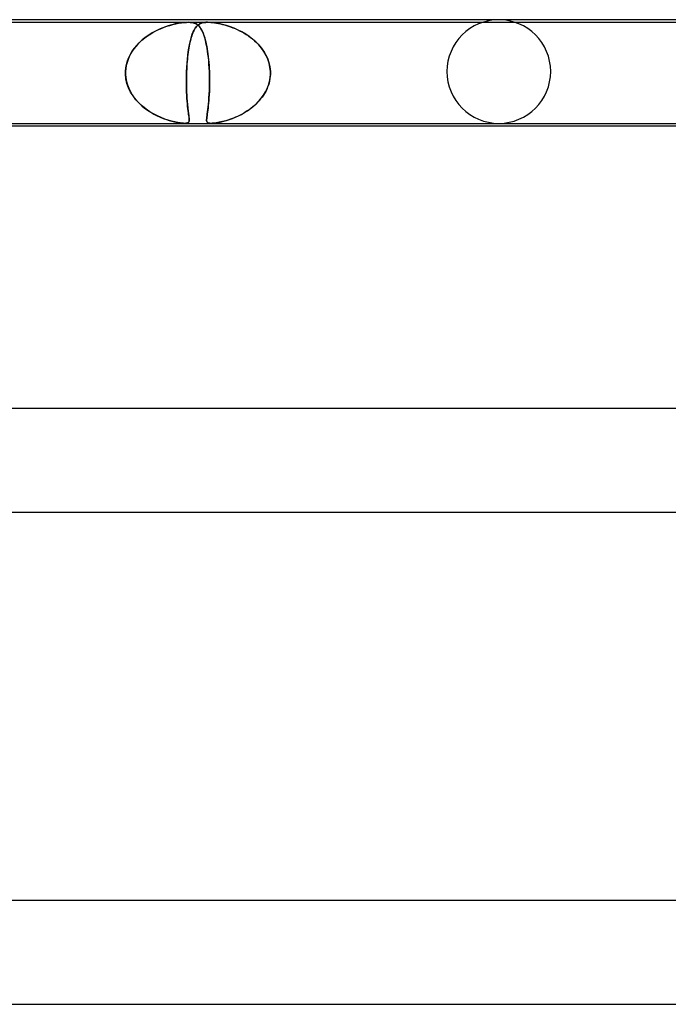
# Model space of a CAD drawing. Header units: millimetres. Extents: x -630 to 630, y -2 to 380.
# Tile 41 of 109: x -218 to -193, y 342 to 380. Entities that reach past the tile are written whole.
import ezdxf

# ---------------------------------------------------------------- set-up
doc = ezdxf.new("R2010")
doc.units = ezdxf.units.MM
doc.layers.add('HIDDEN', color=7, linetype='Continuous')
doc.layers.add('THICK', color=7, linetype='Continuous')

msp = doc.modelspace()

# ---------------------------------------------------------------- linework, layer by layer
at = {"layer": 'HIDDEN'}
for p, q in [((-233.571, 379.9), (-211.97, 379.9)), ((-213.173, 379.593), (-213.047, 379.651)), ((-213.054, 379.648), (-213.157, 379.601)), ((-212.951, 379.69), (-213.054, 379.648)), ((-213.047, 379.651), (-212.922, 379.702)), ((-212.85, 379.728), (-212.951, 379.69)), ((-212.922, 379.702), (-212.801, 379.745)), ((-212.751, 379.761), (-212.85, 379.728)), ((-212.801, 379.745), (-212.683, 379.782)), ((-212.655, 379.79), (-212.751, 379.761)), ((-212.683, 379.782), (-212.57, 379.813)), ((-212.562, 379.815), (-212.655, 379.79)), ((-212.57, 379.813), (-212.459, 379.839)), ((-212.473, 379.836), (-212.562, 379.815)), ((-212.385, 379.855), (-212.473, 379.836)), ((-212.459, 379.839), (-212.346, 379.862)), ((-212.297, 379.87), (-212.385, 379.855)), ((-212.346, 379.862), (-212.235, 379.88)), ((-212.21, 379.883), (-212.297, 379.87)), ((-212.235, 379.88), (-212.134, 379.892)), ((-212.126, 379.892), (-212.21, 379.883)), ((-212.134, 379.892), (-212.046, 379.898)), ((-212.046, 379.898), (-212.126, 379.892)), ((-211.97, 379.9), (-212.046, 379.898)), ((-212.046, 379.898), (-211.969, 379.9)), ((-211.901, 379.898), (-211.97, 379.9)), ((-211.97, 379.9), (-211.235, 379.9)), ((-211.969, 379.9), (-211.901, 379.898)), ((-211.835, 379.891), (-211.901, 379.898)), ((-211.901, 379.898), (-211.84, 379.892)), ((-211.84, 379.892), (-211.788, 379.883)), ((-211.773, 379.879), (-211.835, 379.891)), ((-211.788, 379.883), (-211.741, 379.87)), ((-211.717, 379.862), (-211.773, 379.879)), ((-211.748, 379.602), (-211.71, 379.668)), ((-211.741, 379.87), (-211.7, 379.855)), ((-211.717, 379.657), (-211.739, 379.618)), ((-211.669, 379.839), (-211.717, 379.862)), ((-211.694, 379.692), (-211.717, 379.657)), ((-211.71, 379.668), (-211.668, 379.727)), ((-211.7, 379.855), (-211.663, 379.836)), ((-211.671, 379.723), (-211.694, 379.692)), ((-211.647, 379.751), (-211.671, 379.723)), ((-211.627, 379.813), (-211.669, 379.839)), ((-211.668, 379.727), (-211.622, 379.777)), ((-211.663, 379.836), (-211.63, 379.815)), ((-211.622, 379.777), (-211.647, 379.751)), ((-211.63, 379.815), (-211.598, 379.79)), ((-211.588, 379.782), (-211.627, 379.813)), ((-211.622, 379.777), (-211.572, 379.817)), ((-211.596, 379.799), (-211.622, 379.777)), ((-211.598, 379.79), (-211.567, 379.761)), ((-211.57, 379.819), (-211.596, 379.799)), ((-211.552, 379.745), (-211.588, 379.782)), ((-211.572, 379.817), (-211.518, 379.849)), ((-211.541, 379.836), (-211.57, 379.819)), ((-211.567, 379.761), (-211.537, 379.728)), ((-211.517, 379.701), (-211.552, 379.745)), ((-211.51, 379.852), (-211.541, 379.836)), ((-211.537, 379.728), (-211.509, 379.69)), ((-211.518, 379.849), (-211.46, 379.872)), ((-211.483, 379.651), (-211.517, 379.701)), ((-211.476, 379.866), (-211.51, 379.852)), ((-211.509, 379.69), (-211.482, 379.648)), ((-211.451, 379.593), (-211.483, 379.651)), ((-211.482, 379.648), (-211.455, 379.601)), ((-211.438, 379.878), (-211.476, 379.866)), ((-211.46, 379.872), (-211.404, 379.886)), ((-211.395, 379.887), (-211.438, 379.878)), ((-211.404, 379.886), (-211.351, 379.894)), ((-211.347, 379.894), (-211.395, 379.887)), ((-211.351, 379.894), (-211.297, 379.898)), ((-211.294, 379.899), (-211.347, 379.894)), ((-211.297, 379.898), (-211.237, 379.9)), ((-211.235, 379.9), (-211.294, 379.899)), ((-211.237, 379.9), (-211.173, 379.899)), ((-211.169, 379.898), (-211.235, 379.9)), ((-211.235, 379.9), (-188.458, 379.9)), ((-211.173, 379.899), (-211.104, 379.894)), ((-211.099, 379.894), (-211.169, 379.898)), ((-211.104, 379.894), (-211.033, 379.887)), ((-211.018, 379.886), (-211.099, 379.894)), ((-211.033, 379.887), (-210.96, 379.878)), ((-210.917, 379.872), (-211.018, 379.886)), ((-210.96, 379.878), (-210.885, 379.866)), ((-210.791, 379.849), (-210.917, 379.872)), ((-210.885, 379.866), (-210.809, 379.853)), ((-210.809, 379.853), (-210.733, 379.837)), ((-210.652, 379.817), (-210.791, 379.849)), ((-210.733, 379.837), (-210.658, 379.819)), ((-210.658, 379.819), (-210.582, 379.799)), ((-210.504, 379.777), (-210.652, 379.817)), ((-210.582, 379.799), (-210.504, 379.777)), ((-210.351, 379.727), (-210.504, 379.777)), ((-210.504, 379.777), (-210.423, 379.751)), ((-210.423, 379.751), (-210.34, 379.723)), ((-210.199, 379.669), (-210.351, 379.727)), ((-210.34, 379.723), (-210.255, 379.691)), ((-210.255, 379.691), (-210.169, 379.656)), ((-210.048, 379.602), (-210.199, 379.669)), ((-210.169, 379.656), (-210.082, 379.618)), ((-213.763, 379.207), (-213.654, 379.297)), ((-213.653, 379.298), (-213.745, 379.223)), ((-213.654, 379.297), (-213.54, 379.381)), ((-213.558, 379.368), (-213.653, 379.298)), ((-213.461, 379.433), (-213.558, 379.368)), ((-213.54, 379.381), (-213.421, 379.458)), ((-213.361, 379.493), (-213.461, 379.433)), ((-213.421, 379.458), (-213.299, 379.529)), ((-213.26, 379.549), (-213.361, 379.493)), ((-213.299, 379.529), (-213.173, 379.593)), ((-213.157, 379.601), (-213.26, 379.549)), ((-211.904, 379.143), (-211.877, 379.252)), ((-211.876, 379.256), (-211.892, 379.191)), ((-211.877, 379.252), (-211.848, 379.352)), ((-211.858, 379.317), (-211.876, 379.256)), ((-211.84, 379.375), (-211.858, 379.317)), ((-211.848, 379.352), (-211.817, 379.444)), ((-211.822, 379.43), (-211.84, 379.375)), ((-211.802, 379.482), (-211.822, 379.43)), ((-211.817, 379.444), (-211.783, 379.527)), ((-211.782, 379.531), (-211.802, 379.482)), ((-211.783, 379.527), (-211.748, 379.602)), ((-211.761, 379.576), (-211.782, 379.531)), ((-211.739, 379.618), (-211.761, 379.576)), ((-211.455, 379.601), (-211.43, 379.549)), ((-211.42, 379.528), (-211.451, 379.593)), ((-211.43, 379.549), (-211.405, 379.493)), ((-211.391, 379.457), (-211.42, 379.528)), ((-211.405, 379.493), (-211.382, 379.432)), ((-211.364, 379.38), (-211.391, 379.457)), ((-211.382, 379.432), (-211.359, 379.367)), ((-211.338, 379.297), (-211.364, 379.38)), ((-211.359, 379.367), (-211.338, 379.297)), ((-211.313, 379.207), (-211.338, 379.297)), ((-211.338, 379.297), (-211.317, 379.222)), ((-210.082, 379.618), (-209.994, 379.575)), ((-209.902, 379.527), (-210.048, 379.602)), ((-209.994, 379.575), (-209.906, 379.53)), ((-209.906, 379.53), (-209.82, 379.481)), ((-209.76, 379.444), (-209.902, 379.527)), ((-209.82, 379.481), (-209.736, 379.429)), ((-209.623, 379.352), (-209.76, 379.444)), ((-209.736, 379.429), (-209.653, 379.374)), ((-209.653, 379.374), (-209.573, 379.316)), ((-209.492, 379.252), (-209.623, 379.352)), ((-209.573, 379.316), (-209.495, 379.255)), ((-209.495, 379.255), (-209.42, 379.19)), ((-209.369, 379.143), (-209.492, 379.252)), ((-214.069, 378.876), (-214.136, 378.779)), ((-214.132, 378.786), (-214.051, 378.901)), ((-213.996, 378.97), (-214.069, 378.876)), ((-214.051, 378.901), (-213.962, 379.009)), ((-213.917, 379.059), (-213.996, 378.97)), ((-213.962, 379.009), (-213.866, 379.111)), ((-213.833, 379.143), (-213.917, 379.059)), ((-213.866, 379.111), (-213.763, 379.207)), ((-213.745, 379.223), (-213.833, 379.143)), ((-211.973, 378.765), (-211.952, 378.899)), ((-211.951, 378.903), (-211.964, 378.823)), ((-211.952, 378.899), (-211.929, 379.025)), ((-211.938, 378.98), (-211.951, 378.903)), ((-211.923, 379.053), (-211.938, 378.98)), ((-211.929, 379.025), (-211.904, 379.143)), ((-211.908, 379.124), (-211.923, 379.053)), ((-211.892, 379.191), (-211.908, 379.124)), ((-211.317, 379.222), (-211.298, 379.143)), ((-211.29, 379.111), (-211.313, 379.207)), ((-211.298, 379.143), (-211.279, 379.058)), ((-211.269, 379.008), (-211.29, 379.111)), ((-211.279, 379.058), (-211.261, 378.969)), ((-211.249, 378.9), (-211.269, 379.008)), ((-211.261, 378.969), (-211.245, 378.876)), ((-211.23, 378.786), (-211.249, 378.9)), ((-211.245, 378.876), (-211.229, 378.778)), ((-209.42, 379.19), (-209.347, 379.123)), ((-209.254, 379.026), (-209.369, 379.143)), ((-209.347, 379.123), (-209.278, 379.052)), ((-209.278, 379.052), (-209.213, 378.979)), ((-209.149, 378.9), (-209.254, 379.026)), ((-209.213, 378.979), (-209.151, 378.902)), ((-209.151, 378.902), (-209.093, 378.823)), ((-209.056, 378.766), (-209.149, 378.9)), ((-214.315, 378.409), (-214.265, 378.54)), ((-214.251, 378.571), (-214.297, 378.461)), ((-214.265, 378.54), (-214.203, 378.666)), ((-214.197, 378.677), (-214.251, 378.571)), ((-214.203, 378.666), (-214.132, 378.786)), ((-214.136, 378.779), (-214.197, 378.677)), ((-212.008, 378.475), (-211.991, 378.624)), ((-211.998, 378.568), (-212.007, 378.477)), ((-211.987, 378.656), (-211.998, 378.568)), ((-211.991, 378.624), (-211.973, 378.765)), ((-211.976, 378.741), (-211.987, 378.656)), ((-211.964, 378.823), (-211.976, 378.741)), ((-211.214, 378.665), (-211.23, 378.786)), ((-211.229, 378.778), (-211.215, 378.676)), ((-211.215, 378.676), (-211.202, 378.571)), ((-211.199, 378.539), (-211.214, 378.665)), ((-211.202, 378.571), (-211.191, 378.461)), ((-211.186, 378.409), (-211.199, 378.539)), ((-209.093, 378.823), (-209.04, 378.74)), ((-208.975, 378.624), (-209.056, 378.766)), ((-209.04, 378.74), (-208.991, 378.655)), ((-208.991, 378.655), (-208.947, 378.567)), ((-208.908, 378.475), (-208.975, 378.624)), ((-208.947, 378.567), (-208.909, 378.477)), ((-214.391, 378), (-214.379, 378.139)), ((-214.381, 378.118), (-214.391, 378)), ((-214.362, 378.234), (-214.381, 378.118)), ((-214.379, 378.139), (-214.353, 378.276)), ((-214.334, 378.349), (-214.362, 378.234)), ((-214.353, 378.276), (-214.315, 378.409)), ((-214.297, 378.461), (-214.334, 378.349)), ((-212.04, 378), (-212.032, 378.161)), ((-212.03, 378.194), (-212.035, 378.097)), ((-212.032, 378.161), (-212.021, 378.32)), ((-212.023, 378.29), (-212.03, 378.194)), ((-212.016, 378.384), (-212.023, 378.29)), ((-212.021, 378.32), (-212.008, 378.475)), ((-212.007, 378.477), (-212.016, 378.384)), ((-211.191, 378.461), (-211.18, 378.348)), ((-211.175, 378.275), (-211.186, 378.409)), ((-211.18, 378.348), (-211.172, 378.234)), ((-211.166, 378.139), (-211.175, 378.275)), ((-211.172, 378.234), (-211.165, 378.118)), ((-211.159, 378), (-211.166, 378.139)), ((-211.165, 378.118), (-211.159, 378)), ((-208.909, 378.477), (-208.876, 378.384)), ((-208.857, 378.32), (-208.908, 378.475)), ((-208.876, 378.384), (-208.849, 378.29)), ((-208.824, 378.161), (-208.857, 378.32)), ((-208.849, 378.29), (-208.829, 378.194)), ((-208.829, 378.194), (-208.815, 378.097)), ((-208.808, 378), (-208.824, 378.161)), ((-214.392, 377.983), (-214.391, 378)), ((-214.391, 378), (-214.392, 377.983)), ((-214.392, 377.967), (-214.392, 377.983)), ((-214.392, 377.983), (-214.392, 377.967)), ((-214.392, 377.95), (-214.392, 377.967)), ((-214.392, 377.967), (-214.392, 377.95)), ((-214.392, 377.933), (-214.392, 377.95)), ((-214.392, 377.95), (-214.392, 377.933)), ((-214.392, 377.917), (-214.392, 377.933)), ((-214.392, 377.933), (-214.392, 377.917)), ((-214.392, 377.9), (-214.392, 377.917)), ((-214.392, 377.917), (-214.392, 377.9)), ((-214.375, 377.72), (-214.392, 377.9)), ((-214.392, 377.9), (-214.38, 377.759)), ((-214.38, 377.759), (-214.356, 377.62)), ((-212.046, 377.806), (-212.047, 377.713)), ((-212.047, 377.613), (-212.046, 377.755)), ((-212.043, 377.9), (-212.046, 377.806)), ((-212.046, 377.755), (-212.043, 377.9)), ((-212.042, 377.933), (-212.043, 377.917)), ((-212.043, 377.917), (-212.042, 377.933)), ((-212.043, 377.917), (-212.043, 377.9)), ((-212.043, 377.9), (-212.043, 377.917)), ((-212.041, 377.967), (-212.042, 377.95)), ((-212.042, 377.95), (-212.041, 377.967)), ((-212.042, 377.95), (-212.042, 377.933)), ((-212.042, 377.933), (-212.042, 377.95)), ((-212.04, 378), (-212.041, 377.983)), ((-212.041, 377.983), (-212.04, 378)), ((-212.041, 377.983), (-212.041, 377.967)), ((-212.041, 377.967), (-212.041, 377.983)), ((-212.035, 378.097), (-212.04, 378)), ((-211.159, 378), (-211.158, 377.983)), ((-211.158, 377.983), (-211.159, 378)), ((-211.158, 377.983), (-211.158, 377.967)), ((-211.158, 377.967), (-211.158, 377.983)), ((-211.158, 377.967), (-211.157, 377.95)), ((-211.157, 377.95), (-211.158, 377.967)), ((-211.157, 377.95), (-211.157, 377.933)), ((-211.157, 377.933), (-211.157, 377.95)), ((-211.157, 377.933), (-211.156, 377.917)), ((-211.156, 377.917), (-211.157, 377.933)), ((-211.156, 377.917), (-211.156, 377.9)), ((-211.156, 377.9), (-211.156, 377.917)), ((-211.156, 377.9), (-211.152, 377.759)), ((-211.152, 377.735), (-211.156, 377.9)), ((-211.152, 377.759), (-211.152, 377.62)), ((-211.152, 377.573), (-211.152, 377.735)), ((-208.845, 377.613), (-208.819, 377.755)), ((-208.823, 377.726), (-208.839, 377.64)), ((-208.813, 377.812), (-208.823, 377.726)), ((-208.819, 377.755), (-208.807, 377.9)), ((-208.815, 378.097), (-208.808, 378)), ((-208.807, 377.9), (-208.813, 377.812)), ((-208.807, 377.983), (-208.808, 378)), ((-208.808, 378), (-208.807, 377.983)), ((-208.807, 377.967), (-208.807, 377.983)), ((-208.807, 377.983), (-208.807, 377.967)), ((-208.807, 377.95), (-208.807, 377.967)), ((-208.807, 377.967), (-208.807, 377.95)), ((-208.807, 377.933), (-208.807, 377.95)), ((-208.807, 377.95), (-208.807, 377.933)), ((-208.807, 377.917), (-208.807, 377.933)), ((-208.807, 377.933), (-208.807, 377.917)), ((-208.807, 377.9), (-208.807, 377.917)), ((-208.807, 377.917), (-208.807, 377.9)), ((-214.336, 377.542), (-214.375, 377.72)), ((-214.356, 377.62), (-214.318, 377.485)), ((-214.276, 377.372), (-214.336, 377.542)), ((-214.318, 377.485), (-214.268, 377.352)), ((-214.198, 377.209), (-214.276, 377.372)), ((-214.268, 377.352), (-214.207, 377.225)), ((-212.047, 377.713), (-212.047, 377.621)), ((-212.047, 377.621), (-212.047, 377.531)), ((-212.046, 377.474), (-212.047, 377.613)), ((-212.047, 377.531), (-212.046, 377.442)), ((-212.043, 377.339), (-212.046, 377.474)), ((-212.046, 377.442), (-212.044, 377.355)), ((-212.044, 377.355), (-212.041, 377.27)), ((-211.156, 377.352), (-211.16, 377.224)), ((-211.159, 377.265), (-211.154, 377.416)), ((-211.153, 377.484), (-211.156, 377.352)), ((-211.154, 377.416), (-211.152, 377.573)), ((-211.152, 377.62), (-211.153, 377.484)), ((-208.915, 377.391), (-208.95, 377.311)), ((-208.937, 377.34), (-208.884, 377.475)), ((-208.885, 377.473), (-208.915, 377.391)), ((-208.859, 377.556), (-208.885, 377.473)), ((-208.884, 377.475), (-208.845, 377.613)), ((-208.839, 377.64), (-208.859, 377.556)), ((-214.207, 377.225), (-214.135, 377.103)), ((-214.103, 377.055), (-214.198, 377.209)), ((-214.135, 377.103), (-214.054, 376.988)), ((-213.994, 376.912), (-214.103, 377.055)), ((-214.054, 376.988), (-213.964, 376.878)), ((-212.038, 377.209), (-212.043, 377.339)), ((-212.041, 377.27), (-212.037, 377.187)), ((-212.032, 377.086), (-212.038, 377.209)), ((-212.037, 377.187), (-212.033, 377.107)), ((-212.033, 377.107), (-212.029, 377.029)), ((-212.025, 376.968), (-212.032, 377.086)), ((-212.029, 377.029), (-212.024, 376.955)), ((-212.016, 376.858), (-212.025, 376.968)), ((-211.184, 376.86), (-211.174, 376.987)), ((-211.174, 376.987), (-211.183, 376.878)), ((-211.174, 376.987), (-211.166, 377.122)), ((-211.167, 377.103), (-211.174, 376.987)), ((-211.16, 377.224), (-211.167, 377.103)), ((-211.166, 377.122), (-211.159, 377.265)), ((-209.254, 376.858), (-209.161, 376.969)), ((-209.129, 377.011), (-209.182, 376.942)), ((-209.161, 376.969), (-209.076, 377.086)), ((-209.079, 377.083), (-209.129, 377.011)), ((-209.032, 377.156), (-209.079, 377.083)), ((-209.076, 377.086), (-209.001, 377.21)), ((-208.989, 377.232), (-209.032, 377.156)), ((-209.001, 377.21), (-208.937, 377.34)), ((-208.95, 377.311), (-208.989, 377.232)), ((-213.872, 376.779), (-213.994, 376.912)), ((-213.964, 376.878), (-213.867, 376.775)), ((-213.74, 376.657), (-213.872, 376.779)), ((-213.867, 376.775), (-213.764, 376.678)), ((-213.764, 376.678), (-213.655, 376.588)), ((-213.601, 376.547), (-213.74, 376.657)), ((-213.655, 376.588), (-213.541, 376.505)), ((-212.024, 376.955), (-212.018, 376.883)), ((-212.018, 376.883), (-212.012, 376.814)), ((-212.007, 376.754), (-212.016, 376.858)), ((-212.012, 376.814), (-212.006, 376.747)), ((-211.997, 376.657), (-212.007, 376.754)), ((-212.006, 376.747), (-212, 376.684)), ((-212, 376.684), (-211.993, 376.623)), ((-211.987, 376.568), (-211.997, 376.657)), ((-211.993, 376.623), (-211.987, 376.566)), ((-211.212, 376.588), (-211.223, 376.504)), ((-211.219, 376.535), (-211.207, 376.634)), ((-211.202, 376.678), (-211.212, 376.588)), ((-211.207, 376.634), (-211.195, 376.742)), ((-211.192, 376.774), (-211.202, 376.678)), ((-211.195, 376.742), (-211.184, 376.86)), ((-211.183, 376.878), (-211.192, 376.774)), ((-209.572, 376.569), (-209.461, 376.658)), ((-209.49, 376.634), (-209.559, 376.579)), ((-209.424, 376.69), (-209.49, 376.634)), ((-209.461, 376.658), (-209.354, 376.754)), ((-209.359, 376.75), (-209.424, 376.69)), ((-209.298, 376.811), (-209.359, 376.75)), ((-209.354, 376.754), (-209.254, 376.858)), ((-209.238, 376.876), (-209.298, 376.811)), ((-209.182, 376.942), (-209.238, 376.876)), ((-213.457, 376.449), (-213.601, 376.547)), ((-213.541, 376.505), (-213.422, 376.427)), ((-213.311, 376.363), (-213.457, 376.449)), ((-213.422, 376.427), (-213.301, 376.357)), ((-213.165, 376.287), (-213.311, 376.363)), ((-213.301, 376.357), (-213.177, 376.293)), ((-213.177, 376.293), (-213.055, 376.237)), ((-213.021, 376.222), (-213.165, 376.287)), ((-213.055, 376.237), (-212.935, 376.188)), ((-212.88, 376.167), (-213.021, 376.222)), ((-211.977, 376.487), (-211.987, 376.568)), ((-211.987, 376.566), (-211.98, 376.511)), ((-211.98, 376.511), (-211.973, 376.458)), ((-211.968, 376.413), (-211.977, 376.487)), ((-211.973, 376.458), (-211.967, 376.409)), ((-211.959, 376.346), (-211.968, 376.413)), ((-211.967, 376.409), (-211.961, 376.363)), ((-211.961, 376.363), (-211.955, 376.319)), ((-211.951, 376.286), (-211.959, 376.346)), ((-211.955, 376.319), (-211.95, 376.278)), ((-211.945, 376.233), (-211.951, 376.286)), ((-211.95, 376.278), (-211.946, 376.24)), ((-211.946, 376.24), (-211.942, 376.206)), ((-211.941, 376.186), (-211.945, 376.233)), ((-211.942, 376.206), (-211.94, 376.174)), ((-211.263, 376.184), (-211.258, 376.237)), ((-211.258, 376.236), (-211.263, 376.187)), ((-211.258, 376.237), (-211.251, 376.298)), ((-211.251, 376.293), (-211.258, 376.236)), ((-211.251, 376.298), (-211.241, 376.368)), ((-211.242, 376.356), (-211.251, 376.293)), ((-211.233, 376.427), (-211.242, 376.356)), ((-211.241, 376.368), (-211.23, 376.447)), ((-211.223, 376.504), (-211.233, 376.427)), ((-211.23, 376.447), (-211.219, 376.535)), ((-210.233, 376.201), (-210.308, 376.173)), ((-210.272, 376.186), (-210.157, 376.233)), ((-210.157, 376.233), (-210.233, 376.201)), ((-210.157, 376.233), (-210.039, 376.287)), ((-210.08, 376.267), (-210.157, 376.233)), ((-210.002, 376.305), (-210.08, 376.267)), ((-210.039, 376.287), (-209.921, 376.347)), ((-209.925, 376.344), (-210.002, 376.305)), ((-209.849, 376.386), (-209.925, 376.344)), ((-209.921, 376.347), (-209.803, 376.414)), ((-209.774, 376.431), (-209.849, 376.386)), ((-209.803, 376.414), (-209.686, 376.488)), ((-209.701, 376.478), (-209.774, 376.431)), ((-209.629, 376.527), (-209.701, 376.478)), ((-209.686, 376.488), (-209.572, 376.569)), ((-209.559, 376.579), (-209.629, 376.527)), ((-212.935, 376.188), (-212.818, 376.145)), ((-212.745, 376.121), (-212.88, 376.167)), ((-212.818, 376.145), (-212.707, 376.11)), ((-212.615, 376.083), (-212.745, 376.121)), ((-212.707, 376.11), (-212.601, 376.08)), ((-212.493, 376.053), (-212.615, 376.083)), ((-212.601, 376.08), (-212.502, 376.055)), ((-212.502, 376.055), (-212.412, 376.036)), ((-212.382, 376.031), (-212.493, 376.053)), ((-212.412, 376.036), (-212.336, 376.022)), ((-212.29, 376.015), (-212.382, 376.031)), ((-212.336, 376.022), (-212.273, 376.013)), ((-212.216, 376.006), (-212.29, 376.015)), ((-212.273, 376.013), (-212.221, 376.007)), ((-212.221, 376.007), (-212.178, 376.003)), ((-212.157, 376.001), (-212.216, 376.006)), ((-212.178, 376.003), (-212.141, 376.001)), ((-212.107, 376), (-212.157, 376.001)), ((-212.141, 376.001), (-212.108, 376)), ((-212.108, 376), (-212.077, 376.001)), ((-212.066, 376.001), (-212.107, 376)), ((-212.077, 376.001), (-212.051, 376.003)), ((-212.032, 376.006), (-212.066, 376.001)), ((-212.051, 376.003), (-212.027, 376.007)), ((-212.005, 376.013), (-212.032, 376.006)), ((-212.027, 376.007), (-212.004, 376.013)), ((-211.984, 376.022), (-212.005, 376.013)), ((-212.004, 376.013), (-211.984, 376.023)), ((-211.984, 376.023), (-211.966, 376.037)), ((-211.969, 376.034), (-211.984, 376.022)), ((-211.958, 376.047), (-211.969, 376.034)), ((-211.966, 376.037), (-211.952, 376.056)), ((-211.95, 376.062), (-211.958, 376.047)), ((-211.952, 376.056), (-211.944, 376.081)), ((-211.944, 376.079), (-211.95, 376.062)), ((-211.944, 376.081), (-211.939, 376.11)), ((-211.94, 376.098), (-211.944, 376.079)), ((-211.938, 376.145), (-211.941, 376.186)), ((-211.94, 376.174), (-211.938, 376.146)), ((-211.939, 376.121), (-211.94, 376.098)), ((-211.938, 376.146), (-211.939, 376.121)), ((-211.939, 376.11), (-211.938, 376.145)), ((-211.263, 376.187), (-211.266, 376.145)), ((-211.266, 376.139), (-211.263, 376.184)), ((-211.266, 376.145), (-211.265, 376.109)), ((-211.264, 376.101), (-211.266, 376.139)), ((-211.265, 376.109), (-211.26, 376.08)), ((-211.258, 376.07), (-211.264, 376.101)), ((-211.26, 376.08), (-211.252, 376.055)), ((-211.245, 376.045), (-211.258, 376.07)), ((-211.252, 376.055), (-211.238, 376.036)), ((-211.227, 376.026), (-211.245, 376.045)), ((-211.238, 376.036), (-211.221, 376.022)), ((-211.202, 376.014), (-211.227, 376.026)), ((-211.221, 376.022), (-211.2, 376.013)), ((-211.173, 376.006), (-211.202, 376.014)), ((-211.2, 376.013), (-211.177, 376.007)), ((-211.177, 376.007), (-211.154, 376.003)), ((-211.141, 376.002), (-211.173, 376.006)), ((-211.154, 376.003), (-211.127, 376.001)), ((-211.103, 376), (-211.141, 376.002)), ((-211.127, 376.001), (-211.097, 376)), ((-211.097, 376), (-211.063, 376.001)), ((-211.053, 376.001), (-211.097, 376)), ((-211.063, 376.001), (-211.026, 376.003)), ((-211.004, 376.005), (-211.053, 376.001)), ((-211.026, 376.003), (-210.983, 376.007)), ((-210.951, 376.011), (-211.004, 376.005)), ((-210.983, 376.007), (-210.931, 376.013)), ((-210.894, 376.019), (-210.951, 376.011)), ((-210.931, 376.013), (-210.867, 376.023)), ((-210.835, 376.028), (-210.894, 376.019)), ((-210.867, 376.023), (-210.789, 376.037)), ((-210.776, 376.04), (-210.835, 376.028)), ((-210.789, 376.037), (-210.698, 376.056)), ((-210.716, 376.052), (-210.776, 376.04)), ((-210.655, 376.067), (-210.716, 376.052)), ((-210.698, 376.056), (-210.599, 376.081)), ((-210.59, 376.083), (-210.655, 376.067)), ((-210.599, 376.081), (-210.495, 376.11)), ((-210.523, 376.102), (-210.59, 376.083)), ((-210.454, 376.123), (-210.523, 376.102)), ((-210.495, 376.11), (-210.385, 376.145)), ((-210.382, 376.147), (-210.454, 376.123)), ((-210.385, 376.145), (-210.272, 376.186)), ((-210.308, 376.173), (-210.382, 376.147))]:
    msp.add_line(p, q, dxfattribs=at)
for start, end in [(90, 180), (0, 90), (180, 270), (270, 0)]:
    msp.add_arc((-200, 378), 2, start, end, dxfattribs=at)
at = {"layer": 'THICK'}
for p, q in [((0, 380), (-398, 380)), ((-232.318, 376), (-2, 376)), ((-231.862, 375.9), (-47.023, 375.9)), ((0, 365), (-407.75, 365)), ((-238.273, 361), (-1.723, 361)), ((0, 346), (-418.5, 346)), ((-244.547, 342), (-1.778, 342))]:
    msp.add_line(p, q, dxfattribs=at)

doc.saveas('drawing.dxf')
